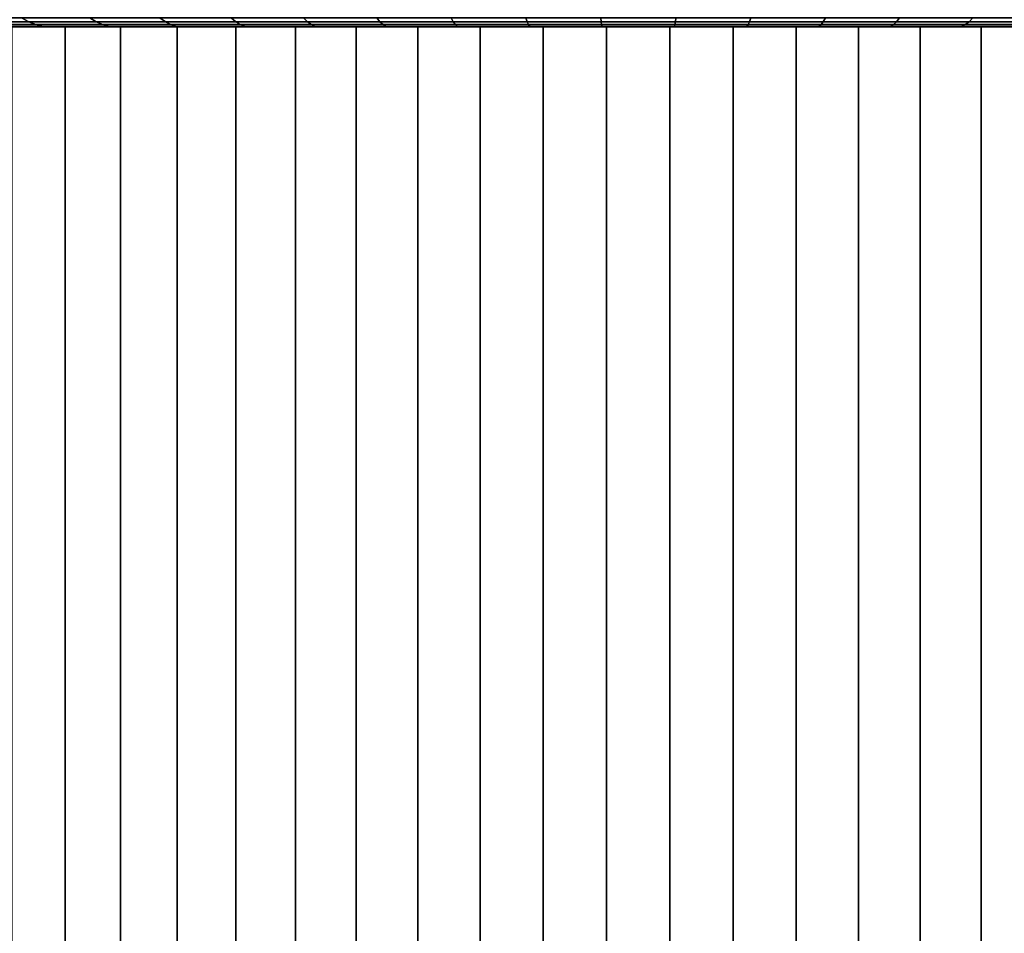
# Model space of a CAD drawing. Header units: metres. Extents: x -109 to 109, y -100 to 58.
# Tile 131 of 256: x -84 to -72, y 37 to 48. Entities that reach past the tile are written whole.
import ezdxf

# ---------------------------------------------------------------- set-up
doc = ezdxf.new("R2010")
doc.units = ezdxf.units.M
doc.layers.add('solid_21_062_100_XXX', color=7, linetype='CONTINUOUS')

msp = doc.modelspace()

# ---------------------------------------------------------------- linework, layer by layer
at = {"layer": 'solid_21_062_100_XXX'}
for points in [[(-84.504753, 47.90863, -14.451035), (-83.724289, 47.90863, -14.856583), (-83.641281, 47.861267, -14.685882), (-84.412781, 47.861267, -14.284992)], [(-83.724289, 47.90863, 14.856583), (-84.504753, 47.90863, 14.451035), (-84.412781, 47.861267, 14.284992), (-83.641281, 47.861267, 14.685882)], [(-83.724289, 47.90863, -14.856583), (-82.923355, 47.90863, -15.220019), (-82.849548, 47.861267, -15.045142), (-83.641281, 47.861267, -14.685882)], [(-82.923355, 47.90863, 15.220019), (-83.724289, 47.90863, 14.856583), (-83.641281, 47.861267, 14.685882), (-82.849548, 47.861267, 15.045142)], [(-82.923355, 47.90863, -15.220019), (-82.104202, 47.90863, -15.540313), (-82.03981, 47.861267, -15.361755), (-82.849548, 47.861267, -15.045142)], [(-82.104202, 47.90863, 15.540313), (-82.923355, 47.90863, 15.220019), (-82.849548, 47.861267, 15.045142), (-82.03981, 47.861267, 15.361755)], [(-82.104202, 47.90863, -15.540313), (-81.269173, 47.90863, -15.816555), (-81.214378, 47.861267, -15.634824), (-82.03981, 47.861267, -15.361755)], [(-81.269173, 47.90863, 15.816555), (-82.104202, 47.90863, 15.540313), (-82.03981, 47.861267, 15.361755), (-81.214378, 47.861267, 15.634824)], [(-81.269173, 47.90863, -15.816555), (-80.420624, 47.90863, -16.047964), (-80.375572, 47.861267, -15.863574), (-81.214378, 47.861267, -15.634824)], [(-80.420624, 47.90863, 16.047964), (-81.269173, 47.90863, 15.816555), (-81.214378, 47.861267, 15.634824), (-80.375572, 47.861267, 15.863574)], [(-80.420624, 47.90863, -16.047964), (-79.560959, 47.90863, -16.233883), (-79.525787, 47.861267, -16.047358), (-80.375572, 47.861267, -15.863574)], [(-79.560959, 47.90863, 16.233883), (-80.420624, 47.90863, 16.047964), (-80.375572, 47.861267, 15.863574), (-79.525787, 47.861267, 16.047358)], [(-79.560959, 47.90863, -16.233883), (-78.692619, 47.90863, -16.373785), (-78.667427, 47.861267, -16.185652), (-79.525787, 47.861267, -16.047358)], [(-78.692619, 47.90863, 16.373785), (-79.560959, 47.90863, 16.233883), (-79.525787, 47.861267, 16.047358), (-78.667427, 47.861267, 16.185652)], [(-78.692619, 47.90863, -16.373785), (-77.818062, 47.90863, -16.467276), (-77.802917, 47.861267, -16.278067), (-78.667427, 47.861267, -16.185652)], [(-77.818062, 47.90863, 16.467276), (-78.692619, 47.90863, 16.373785), (-78.667427, 47.861267, 16.185652), (-77.802917, 47.861267, 16.278067)], [(-77.818062, 47.90863, -16.467276), (-76.939766, 47.90863, -16.514086), (-76.934715, 47.861267, -16.324341), (-77.802917, 47.861267, -16.278067)], [(-76.939766, 47.90863, 16.514086), (-77.818062, 47.90863, 16.467276), (-77.802917, 47.861267, 16.278067), (-76.934715, 47.861267, 16.324341)], [(-76.939766, 47.90863, -16.514086), (-76.060234, 47.90863, -16.514086), (-76.065285, 47.861267, -16.324341), (-76.934715, 47.861267, -16.324341)], [(-76.060234, 47.90863, 16.514086), (-76.939766, 47.90863, 16.514086), (-76.934715, 47.861267, 16.324341), (-76.065285, 47.861267, 16.324341)], [(-76.060234, 47.90863, -16.514086), (-75.181938, 47.90863, -16.467276), (-75.197083, 47.861267, -16.278067), (-76.065285, 47.861267, -16.324341)], [(-75.181938, 47.90863, 16.467276), (-76.060234, 47.90863, 16.514086), (-76.065285, 47.861267, 16.324341), (-75.197083, 47.861267, 16.278067)], [(-75.181938, 47.90863, -16.467276), (-74.307381, 47.90863, -16.373785), (-74.332573, 47.861267, -16.185652), (-75.197083, 47.861267, -16.278067)], [(-74.307381, 47.90863, 16.373785), (-75.181938, 47.90863, 16.467276), (-75.197083, 47.861267, 16.278067), (-74.332573, 47.861267, 16.185652)], [(-74.307381, 47.90863, -16.373785), (-73.439041, 47.90863, -16.233883), (-73.474213, 47.861267, -16.047358), (-74.332573, 47.861267, -16.185652)], [(-73.439041, 47.90863, 16.233883), (-74.307381, 47.90863, 16.373785), (-74.332573, 47.861267, 16.185652), (-73.474213, 47.861267, 16.047358)], [(-73.439041, 47.90863, -16.233883), (-72.579376, 47.90863, -16.047964), (-72.624428, 47.861267, -15.863574), (-73.474213, 47.861267, -16.047358)], [(-72.579376, 47.90863, 16.047964), (-73.439041, 47.90863, 16.233883), (-73.474213, 47.861267, 16.047358), (-72.624428, 47.861267, 15.863574)], [(-72.579376, 47.90863, -16.047964), (-71.730827, 47.90863, -15.816555), (-71.785622, 47.861267, -15.634824), (-72.624428, 47.861267, -15.863574)], [(-71.730827, 47.90863, 15.816555), (-72.579376, 47.90863, 16.047964), (-72.624428, 47.861267, 15.863574), (-71.785622, 47.861267, 15.634824)], [(-87.482964, 47.799999, -11.285441), (-83.213188, 47.799999, -11.132525), (-83.837776, 47.799999, -10.731125), (-87.789795, 47.799999, -10.978487)], [(-87.482895, 47.799999, 11.285509), (-87.789726, 47.799999, 10.978557), (-83.837776, 47.799999, 10.731125), (-83.213188, 47.799999, 11.132525)], [(-87.167717, 47.799999, -11.583888), (-82.566681, 47.799999, -11.497624), (-83.213188, 47.799999, -11.132525), (-87.482964, 47.799999, -11.285441)], [(-87.167648, 47.799999, 11.583955), (-87.482895, 47.799999, 11.285509), (-83.213188, 47.799999, 11.132525), (-82.566681, 47.799999, 11.497624)], [(-86.844406, 47.799999, -11.873493), (-81.900383, 47.799999, -11.825221), (-82.566681, 47.799999, -11.497624), (-87.167717, 47.799999, -11.583888)], [(-86.84433, 47.799999, 11.873558), (-87.167648, 47.799999, 11.583955), (-82.566681, 47.799999, 11.497624), (-81.900383, 47.799999, 11.825221)], [(-86.513237, 47.799999, -12.154085), (-81.216476, 47.799999, -12.114241), (-81.900383, 47.799999, -11.825221), (-86.844406, 47.799999, -11.873493)], [(-86.513161, 47.799999, 12.154147), (-86.84433, 47.799999, 11.873558), (-81.900383, 47.799999, 11.825221), (-81.216476, 47.799999, 12.114241)], [(-86.174416, 47.799999, -12.425472), (-80.51722, 47.799999, -12.363734), (-81.216476, 47.799999, -12.114241), (-86.513237, 47.799999, -12.154085)], [(-86.174332, 47.799999, 12.425532), (-86.513161, 47.799999, 12.154147), (-81.216476, 47.799999, 12.114241), (-80.51722, 47.799999, 12.363734)], [(-85.828308, 47.799999, -12.687368), (-79.804863, 47.799999, -12.572903), (-80.51722, 47.799999, -12.363734), (-86.174416, 47.799999, -12.425472)], [(-85.828232, 47.799999, 12.687427), (-86.174332, 47.799999, 12.425532), (-80.51722, 47.799999, 12.363734), (-79.804863, 47.799999, 12.572903)], [(-85.475044, 47.799999, -12.939674), (-79.081688, 47.799999, -12.741069), (-79.804863, 47.799999, -12.572903), (-85.828308, 47.799999, -12.687368)], [(-85.828232, 47.799999, 12.687427), (-79.804863, 47.799999, 12.572903), (-79.081688, 47.799999, 12.741069)], [(-85.474968, 47.799999, 12.939731), (-85.828232, 47.799999, 12.687427), (-79.081688, 47.799999, 12.741069), (-78.35009, 47.799999, 12.867678)], [(-85.115028, 47.799999, -13.182108), (-77.61245, 47.799999, -12.952313), (-78.35009, 47.799999, -12.867678), (-85.475044, 47.799999, -12.939674)], [(-85.475044, 47.799999, -12.939674), (-78.35009, 47.799999, -12.867678), (-79.081688, 47.799999, -12.741069)], [(-85.474968, 47.799999, 12.939731), (-78.35009, 47.799999, 12.867678), (-77.61245, 47.799999, 12.952313)], [(-85.474968, 47.799999, 12.939731), (-77.61245, 47.799999, 12.952313), (-76.871216, 47.799999, 12.994699)], [(-85.114944, 47.799999, 13.182161), (-85.474968, 47.799999, 12.939731), (-76.871216, 47.799999, 12.994699), (-67.884972, 47.799999, 13.182108)], [(-85.115028, 47.799999, -13.182108), (-76.128784, 47.799999, -12.994699), (-76.871216, 47.799999, -12.994699)], [(-67.885056, 47.799999, -13.182161), (-67.525032, 47.799999, -12.939731), (-76.128784, 47.799999, -12.994699), (-85.115028, 47.799999, -13.182108)], [(-85.115028, 47.799999, -13.182108), (-76.871216, 47.799999, -12.994699), (-77.61245, 47.799999, -12.952313)], [(-85.115028, 47.799999, -13.182108), (-84.748451, 47.799999, -13.414535), (-67.885056, 47.799999, -13.182161)], [(-68.251549, 47.799999, 13.414535), (-84.748367, 47.799999, 13.414585), (-85.114944, 47.799999, 13.182161)], [(-67.884972, 47.799999, 13.182108), (-68.251549, 47.799999, 13.414535), (-85.114944, 47.799999, 13.182161)], [(-84.748451, 47.799999, -13.414535), (-68.251633, 47.799999, -13.414585), (-67.885056, 47.799999, -13.182161)], [(-84.748451, 47.799999, -13.414535), (-84.375572, 47.799999, -13.636789), (-68.251633, 47.799999, -13.414585)], [(-68.624428, 47.799999, 13.636789), (-84.375488, 47.799999, 13.636838), (-84.748367, 47.799999, 13.414585)], [(-68.251549, 47.799999, 13.414535), (-68.624428, 47.799999, 13.636789), (-84.748367, 47.799999, 13.414585)], [(-84.412781, 47.861267, -14.284992), (-83.641281, 47.861267, -14.685882), (-83.557037, 47.827278, -14.512623), (-84.319427, 47.827278, -14.116464)], [(-83.641281, 47.861267, 14.685882), (-84.412781, 47.861267, 14.284992), (-84.319427, 47.827278, 14.116464), (-83.557037, 47.827278, 14.512623)], [(-84.375572, 47.799999, -13.636789), (-68.624512, 47.799999, -13.636838), (-68.251633, 47.799999, -13.414585)], [(-84.375572, 47.799999, -13.636789), (-83.996773, 47.799999, -13.848646), (-68.624512, 47.799999, -13.636838)], [(-69.003227, 47.799999, 13.848646), (-83.996689, 47.799999, 13.848693), (-84.375488, 47.799999, 13.636838)], [(-68.624428, 47.799999, 13.636789), (-69.003227, 47.799999, 13.848646), (-84.375488, 47.799999, 13.636838)], [(-84.319427, 47.827278, -14.116464), (-83.557037, 47.827278, -14.512623), (-83.471954, 47.80682, -14.337653), (-84.225151, 47.80682, -13.94627)], [(-83.557037, 47.827278, 14.512623), (-84.319427, 47.827278, 14.116464), (-84.225151, 47.80682, 13.94627), (-83.471954, 47.80682, 14.337653)], [(-84.225151, 47.80682, -13.94627), (-83.471954, 47.80682, -14.337653), (-83.612206, 47.799999, -14.050025), (-83.996773, 47.799999, -13.848646)], [(-84.225151, 47.80682, 13.94627), (-83.996689, 47.799999, 13.848693), (-83.612114, 47.799999, 14.050069)], [(-83.471954, 47.80682, 14.337653), (-84.225151, 47.80682, 13.94627), (-83.612114, 47.799999, 14.050069)], [(-83.996773, 47.799999, -13.848646), (-69.003311, 47.799999, -13.848693), (-68.624512, 47.799999, -13.636838)], [(-83.996773, 47.799999, -13.848646), (-83.612206, 47.799999, -14.050025), (-69.003311, 47.799999, -13.848693)], [(-69.387794, 47.799999, 14.050025), (-83.612114, 47.799999, 14.050069), (-83.996689, 47.799999, 13.848693)], [(-69.003227, 47.799999, 13.848646), (-69.387794, 47.799999, 14.050025), (-83.996689, 47.799999, 13.848693)], [(-83.837776, 47.799999, -10.731125), (-83.213188, 47.799999, -11.132525), (-83.213158, 28.5, -11.132543), (-83.837753, 28.5, -10.73114)], [(-83.213188, 47.799999, 11.132525), (-83.837776, 47.799999, 10.731125), (-83.837753, 28.5, 10.73114), (-83.213158, 28.5, 11.132543)], [(-83.641281, 47.861267, -14.685882), (-82.849548, 47.861267, -15.045142), (-82.774635, 47.827278, -14.867645), (-83.557037, 47.827278, -14.512623)], [(-82.849548, 47.861267, 15.045142), (-83.641281, 47.861267, 14.685882), (-83.557037, 47.827278, 14.512623), (-82.774635, 47.827278, 14.867645)], [(-83.471954, 47.80682, -14.337653), (-83.222298, 47.799999, -14.240694), (-83.612206, 47.799999, -14.050025)], [(-83.612206, 47.799999, -14.050025), (-69.387886, 47.799999, -14.050069), (-69.003311, 47.799999, -13.848693)], [(-83.612206, 47.799999, -14.050025), (-83.222298, 47.799999, -14.240694), (-69.387886, 47.799999, -14.050069)], [(-83.471954, 47.80682, 14.337653), (-83.612114, 47.799999, 14.050069), (-83.222206, 47.799999, 14.240735)], [(-69.777702, 47.799999, 14.240694), (-83.222206, 47.799999, 14.240735), (-83.612114, 47.799999, 14.050069)], [(-69.387794, 47.799999, 14.050025), (-69.777702, 47.799999, 14.240694), (-83.612114, 47.799999, 14.050069)], [(-83.557037, 47.827278, -14.512623), (-82.774635, 47.827278, -14.867645), (-82.69899, 47.80682, -14.688395), (-83.471954, 47.80682, -14.337653)], [(-82.774635, 47.827278, 14.867645), (-83.557037, 47.827278, 14.512623), (-83.471954, 47.80682, 14.337653), (-82.69899, 47.80682, 14.688395)], [(-83.471954, 47.80682, -14.337653), (-82.69899, 47.80682, -14.688395), (-83.222298, 47.799999, -14.240694)], [(-83.471954, 47.80682, 14.337653), (-83.222206, 47.799999, 14.240735), (-82.827171, 47.799999, 14.420596)], [(-82.69899, 47.80682, 14.688395), (-83.471954, 47.80682, 14.337653), (-82.827171, 47.799999, 14.420596)], [(-82.69899, 47.80682, -14.688395), (-82.827263, 47.799999, -14.420557), (-83.222298, 47.799999, -14.240694)], [(-83.222298, 47.799999, -14.240694), (-69.777794, 47.799999, -14.240735), (-69.387886, 47.799999, -14.050069)], [(-83.222298, 47.799999, -14.240694), (-82.827263, 47.799999, -14.420557), (-69.777794, 47.799999, -14.240735)], [(-70.172737, 47.799999, 14.420557), (-82.827171, 47.799999, 14.420596), (-83.222206, 47.799999, 14.240735)], [(-69.777702, 47.799999, 14.240694), (-70.172737, 47.799999, 14.420557), (-83.222206, 47.799999, 14.240735)], [(-83.213188, 47.799999, -11.132525), (-82.566681, 47.799999, -11.497624), (-82.566666, 28.5, -11.497632), (-83.213158, 28.5, -11.132543)], [(-82.566681, 47.799999, 11.497624), (-83.213188, 47.799999, 11.132525), (-83.213158, 28.5, 11.132543), (-82.566666, 28.5, 11.497632)], [(-82.849548, 47.861267, -15.045142), (-82.03981, 47.861267, -15.361755), (-81.974457, 47.827278, -15.180523), (-82.774635, 47.827278, -14.867645)], [(-82.03981, 47.861267, 15.361755), (-82.849548, 47.861267, 15.045142), (-82.774635, 47.827278, 14.867645), (-81.974457, 47.827278, 15.180523)], [(-82.69899, 47.80682, -14.688395), (-82.427383, 47.799999, -14.589475), (-82.827263, 47.799999, -14.420557)], [(-82.827263, 47.799999, -14.420557), (-70.172829, 47.799999, -14.420596), (-69.777794, 47.799999, -14.240735)], [(-82.827263, 47.799999, -14.420557), (-82.427383, 47.799999, -14.589475), (-70.172829, 47.799999, -14.420596)], [(-82.69899, 47.80682, 14.688395), (-82.827171, 47.799999, 14.420596), (-82.427292, 47.799999, 14.589512)], [(-70.572617, 47.799999, 14.589475), (-82.427292, 47.799999, 14.589512), (-82.827171, 47.799999, 14.420596)], [(-70.172737, 47.799999, 14.420557), (-70.572617, 47.799999, 14.589475), (-82.827171, 47.799999, 14.420596)], [(-82.774635, 47.827278, -14.867645), (-81.974457, 47.827278, -15.180523), (-81.908455, 47.80682, -14.9975), (-82.69899, 47.80682, -14.688395)], [(-81.974457, 47.827278, 15.180523), (-82.774635, 47.827278, 14.867645), (-82.69899, 47.80682, 14.688395), (-81.908455, 47.80682, 14.9975)], [(-82.69899, 47.80682, -14.688395), (-81.908455, 47.80682, -14.9975), (-82.427383, 47.799999, -14.589475)], [(-82.69899, 47.80682, 14.688395), (-82.427292, 47.799999, 14.589512), (-82.022972, 47.799999, 14.747318)], [(-81.908455, 47.80682, 14.9975), (-82.69899, 47.80682, 14.688395), (-82.022972, 47.799999, 14.747318)], [(-82.566681, 47.799999, -11.497624), (-81.900383, 47.799999, -11.825221), (-81.900391, 28.5, -11.825219), (-82.566666, 28.5, -11.497632)], [(-81.900383, 47.799999, 11.825221), (-82.566681, 47.799999, 11.497624), (-82.566666, 28.5, 11.497632), (-81.900391, 28.5, 11.825219)], [(-81.908455, 47.80682, -14.9975), (-82.023064, 47.799999, -14.747284), (-82.427383, 47.799999, -14.589475)], [(-82.427383, 47.799999, -14.589475), (-70.572708, 47.799999, -14.589512), (-70.172829, 47.799999, -14.420596)], [(-82.427383, 47.799999, -14.589475), (-82.023064, 47.799999, -14.747284), (-70.572708, 47.799999, -14.589512)], [(-70.976936, 47.799999, 14.747284), (-82.022972, 47.799999, 14.747318), (-82.427292, 47.799999, 14.589512)], [(-70.572617, 47.799999, 14.589475), (-70.976936, 47.799999, 14.747284), (-82.427292, 47.799999, 14.589512)], [(-82.03981, 47.861267, -15.361755), (-81.214378, 47.861267, -15.634824), (-81.15876, 47.827278, -15.45037), (-81.974457, 47.827278, -15.180523)], [(-81.214378, 47.861267, 15.634824), (-82.03981, 47.861267, 15.361755), (-81.974457, 47.827278, 15.180523), (-81.15876, 47.827278, 15.45037)], [(-81.908455, 47.80682, -14.9975), (-81.614471, 47.799999, -14.893919), (-82.023064, 47.799999, -14.747284)], [(-82.023064, 47.799999, -14.747284), (-70.977028, 47.799999, -14.747318), (-70.572708, 47.799999, -14.589512)], [(-82.023064, 47.799999, -14.747284), (-81.614471, 47.799999, -14.893919), (-70.977028, 47.799999, -14.747318)], [(-81.908455, 47.80682, 14.9975), (-82.022972, 47.799999, 14.747318), (-81.61438, 47.799999, 14.893951)], [(-71.385529, 47.799999, 14.893919), (-81.61438, 47.799999, 14.893951), (-82.022972, 47.799999, 14.747318)], [(-70.976936, 47.799999, 14.747284), (-71.385529, 47.799999, 14.893919), (-82.022972, 47.799999, 14.747318)], [(-81.974457, 47.827278, -15.180523), (-81.15876, 47.827278, -15.45037), (-81.102592, 47.80682, -15.264093), (-81.908455, 47.80682, -14.9975)], [(-81.15876, 47.827278, 15.45037), (-81.974457, 47.827278, 15.180523), (-81.908455, 47.80682, 14.9975), (-81.102592, 47.80682, 15.264093)], [(-81.908455, 47.80682, -14.9975), (-81.102592, 47.80682, -15.264093), (-81.614471, 47.799999, -14.893919)], [(-81.908455, 47.80682, 14.9975), (-81.61438, 47.799999, 14.893951), (-81.201973, 47.799999, 15.029241)], [(-81.102592, 47.80682, 15.264093), (-81.908455, 47.80682, 14.9975), (-81.201973, 47.799999, 15.029241)], [(-81.900383, 47.799999, -11.825221), (-81.216476, 47.799999, -12.114241), (-81.216492, 28.5, -12.114235), (-81.900391, 28.5, -11.825219)], [(-81.216476, 47.799999, 12.114241), (-81.900383, 47.799999, 11.825221), (-81.900391, 28.5, 11.825219), (-81.216492, 28.5, 12.114235)], [(-81.102592, 47.80682, -15.264093), (-81.202065, 47.799999, -15.029211), (-81.614471, 47.799999, -14.893919)], [(-81.614471, 47.799999, -14.893919), (-71.38562, 47.799999, -14.893951), (-70.977028, 47.799999, -14.747318)], [(-81.614471, 47.799999, -14.893919), (-81.202065, 47.799999, -15.029211), (-71.38562, 47.799999, -14.893951)], [(-71.797935, 47.799999, 15.029211), (-81.201973, 47.799999, 15.029241), (-81.61438, 47.799999, 14.893951)], [(-71.385529, 47.799999, 14.893919), (-71.797935, 47.799999, 15.029211), (-81.61438, 47.799999, 14.893951)], [(-81.216476, 47.799999, -12.114241), (-80.51722, 47.799999, -12.363734), (-80.517212, 28.5, -12.363736), (-81.216492, 28.5, -12.114235)], [(-80.51722, 47.799999, 12.363734), (-81.216476, 47.799999, 12.114241), (-81.216492, 28.5, 12.114235), (-80.517212, 28.5, 12.363736)], [(-81.214378, 47.861267, -15.634824), (-80.375572, 47.861267, -15.863574), (-80.329849, 47.827278, -15.676421), (-81.15876, 47.827278, -15.45037)], [(-80.375572, 47.861267, 15.863574), (-81.214378, 47.861267, 15.634824), (-81.15876, 47.827278, 15.45037), (-80.329849, 47.827278, 15.676421)], [(-81.102592, 47.80682, -15.264093), (-80.786057, 47.799999, -15.153098), (-81.202065, 47.799999, -15.029211)], [(-81.202065, 47.799999, -15.029211), (-71.798027, 47.799999, -15.029241), (-71.38562, 47.799999, -14.893951)], [(-81.202065, 47.799999, -15.029211), (-80.786057, 47.799999, -15.153098), (-71.798027, 47.799999, -15.029241)], [(-81.102592, 47.80682, 15.264093), (-81.201973, 47.799999, 15.029241), (-80.785965, 47.799999, 15.153125)], [(-72.213943, 47.799999, 15.153098), (-80.785965, 47.799999, 15.153125), (-81.201973, 47.799999, 15.029241)], [(-71.797935, 47.799999, 15.029211), (-72.213943, 47.799999, 15.153098), (-81.201973, 47.799999, 15.029241)], [(-81.15876, 47.827278, -15.45037), (-80.329849, 47.827278, -15.676421), (-80.283676, 47.80682, -15.48742), (-81.102592, 47.80682, -15.264093)], [(-80.329849, 47.827278, 15.676421), (-81.15876, 47.827278, 15.45037), (-81.102592, 47.80682, 15.264093), (-80.283676, 47.80682, 15.48742)], [(-81.102592, 47.80682, -15.264093), (-80.283676, 47.80682, -15.48742), (-80.786057, 47.799999, -15.153098)], [(-80.283676, 47.80682, 15.48742), (-81.102592, 47.80682, 15.264093), (-80.785965, 47.799999, 15.153125), (-80.366676, 47.799999, 15.265499)], [(-80.283676, 47.80682, -15.48742), (-80.366768, 47.799999, -15.265474), (-80.786057, 47.799999, -15.153098)], [(-80.786057, 47.799999, -15.153098), (-72.214035, 47.799999, -15.153125), (-71.798027, 47.799999, -15.029241)], [(-80.786057, 47.799999, -15.153098), (-80.366768, 47.799999, -15.265474), (-72.214035, 47.799999, -15.153125)], [(-72.633232, 47.799999, 15.265474), (-80.366676, 47.799999, 15.265499), (-80.785965, 47.799999, 15.153125)], [(-72.213943, 47.799999, 15.153098), (-72.633232, 47.799999, 15.265474), (-80.785965, 47.799999, 15.153125)], [(-80.51722, 47.799999, -12.363734), (-79.804863, 47.799999, -12.572903), (-79.804832, 28.5, -12.57291), (-80.517212, 28.5, -12.363736)], [(-79.804863, 47.799999, 12.572903), (-80.51722, 47.799999, 12.363734), (-80.517212, 28.5, 12.363736), (-79.804832, 28.5, 12.57291)], [(-80.375572, 47.861267, -15.863574), (-79.525787, 47.861267, -16.047358), (-79.490089, 47.827278, -15.858036), (-80.329849, 47.827278, -15.676421)], [(-79.525787, 47.861267, 16.047358), (-80.375572, 47.861267, 15.863574), (-80.329849, 47.827278, 15.676421), (-79.490089, 47.827278, 15.858036)], [(-80.283676, 47.80682, -15.48742), (-79.944603, 47.799999, -15.36624), (-80.366768, 47.799999, -15.265474)], [(-80.366768, 47.799999, -15.265474), (-72.633324, 47.799999, -15.265499), (-72.214035, 47.799999, -15.153125)], [(-80.366768, 47.799999, -15.265474), (-79.944603, 47.799999, -15.36624), (-72.633324, 47.799999, -15.265499)], [(-80.283676, 47.80682, 15.48742), (-80.366676, 47.799999, 15.265499), (-79.944511, 47.799999, 15.366261)], [(-73.055397, 47.799999, 15.36624), (-79.944511, 47.799999, 15.366261), (-80.366676, 47.799999, 15.265499)], [(-72.633232, 47.799999, 15.265474), (-73.055397, 47.799999, 15.36624), (-80.366676, 47.799999, 15.265499)], [(-80.329849, 47.827278, -15.676421), (-79.490089, 47.827278, -15.858036), (-79.454041, 47.80682, -15.666845), (-80.283676, 47.80682, -15.48742)], [(-79.490089, 47.827278, 15.858036), (-80.329849, 47.827278, 15.676421), (-80.283676, 47.80682, 15.48742), (-79.454041, 47.80682, 15.666845)], [(-80.283676, 47.80682, -15.48742), (-79.454041, 47.80682, -15.666845), (-79.944603, 47.799999, -15.36624)], [(-79.454041, 47.80682, 15.666845), (-80.283676, 47.80682, 15.48742), (-79.944511, 47.799999, 15.366261), (-79.519646, 47.799999, 15.455368)], [(-79.454041, 47.80682, -15.666845), (-79.519737, 47.799999, -15.45535), (-79.944603, 47.799999, -15.36624)], [(-79.944603, 47.799999, -15.36624), (-73.055489, 47.799999, -15.366261), (-72.633324, 47.799999, -15.265499)], [(-79.944603, 47.799999, -15.36624), (-79.519737, 47.799999, -15.45535), (-73.055489, 47.799999, -15.366261)], [(-73.480263, 47.799999, 15.45535), (-79.519646, 47.799999, 15.455368), (-79.944511, 47.799999, 15.366261)], [(-73.055397, 47.799999, 15.36624), (-73.480263, 47.799999, 15.45535), (-79.944511, 47.799999, 15.366261)], [(-79.804863, 47.799999, -12.572903), (-79.081688, 47.799999, -12.741069), (-79.081673, 28.5, -12.741074), (-79.804832, 28.5, -12.57291)], [(-79.081688, 47.799999, 12.741069), (-79.804863, 47.799999, 12.572903), (-79.804832, 28.5, 12.57291), (-79.081673, 28.5, 12.741074)], [(-79.525787, 47.861267, -16.047358), (-78.667427, 47.861267, -16.185652), (-78.641853, 47.827278, -15.994699), (-79.490089, 47.827278, -15.858036)], [(-78.667427, 47.861267, 16.185652), (-79.525787, 47.861267, 16.047358), (-79.490089, 47.827278, 15.858036), (-78.641853, 47.827278, 15.994699)], [(-79.454041, 47.80682, -15.666845), (-79.092659, 47.799999, -15.532699), (-79.519737, 47.799999, -15.45535)], [(-79.519737, 47.799999, -15.45535), (-73.480354, 47.799999, -15.455368), (-73.055489, 47.799999, -15.366261)], [(-79.519737, 47.799999, -15.45535), (-79.092659, 47.799999, -15.532699), (-73.480354, 47.799999, -15.455368)], [(-79.454041, 47.80682, 15.666845), (-79.519646, 47.799999, 15.455368), (-79.09256, 47.799999, 15.532715)], [(-73.907341, 47.799999, 15.532699), (-79.09256, 47.799999, 15.532715), (-79.519646, 47.799999, 15.455368)], [(-73.480263, 47.799999, 15.45535), (-73.907341, 47.799999, 15.532699), (-79.519646, 47.799999, 15.455368)], [(-79.490089, 47.827278, -15.858036), (-78.641853, 47.827278, -15.994699), (-78.616028, 47.80682, -15.801861), (-79.454041, 47.80682, -15.666845)], [(-78.641853, 47.827278, 15.994699), (-79.490089, 47.827278, 15.858036), (-79.454041, 47.80682, 15.666845), (-78.616028, 47.80682, 15.801861)], [(-79.454041, 47.80682, -15.666845), (-78.616028, 47.80682, -15.801861), (-79.092659, 47.799999, -15.532699)], [(-78.616028, 47.80682, 15.801861), (-79.454041, 47.80682, 15.666845), (-79.09256, 47.799999, 15.532715), (-78.663475, 47.799999, 15.59827)], [(-78.616028, 47.80682, -15.801861), (-78.663567, 47.799999, -15.598257), (-79.092659, 47.799999, -15.532699)], [(-79.092659, 47.799999, -15.532699), (-73.90744, 47.799999, -15.532715), (-73.480354, 47.799999, -15.455368)], [(-79.092659, 47.799999, -15.532699), (-78.663567, 47.799999, -15.598257), (-73.90744, 47.799999, -15.532715)], [(-74.336433, 47.799999, 15.598257), (-78.663475, 47.799999, 15.59827), (-79.09256, 47.799999, 15.532715)], [(-73.907341, 47.799999, 15.532699), (-74.336433, 47.799999, 15.598257), (-79.09256, 47.799999, 15.532715)], [(-79.081688, 47.799999, -12.741069), (-78.35009, 47.799999, -12.867678), (-78.35009, 28.5, -12.86768), (-79.081673, 28.5, -12.741074)], [(-78.35009, 47.799999, 12.867678), (-79.081688, 47.799999, 12.741069), (-79.081673, 28.5, 12.741074), (-78.35009, 28.5, 12.86768)], [(-78.667427, 47.861267, -16.185652), (-77.802917, 47.861267, -16.278067), (-77.787544, 47.827278, -16.086025), (-78.641853, 47.827278, -15.994699)], [(-77.802917, 47.861267, 16.278067), (-78.667427, 47.861267, 16.185652), (-78.641853, 47.827278, 15.994699), (-77.787544, 47.827278, 16.086025)], [(-78.616028, 47.80682, -15.801861), (-78.232826, 47.799999, -15.651962), (-78.663567, 47.799999, -15.598257)], [(-78.663567, 47.799999, -15.598257), (-74.336525, 47.799999, -15.59827), (-73.90744, 47.799999, -15.532715)], [(-78.663567, 47.799999, -15.598257), (-78.232826, 47.799999, -15.651962), (-74.336525, 47.799999, -15.59827)], [(-78.616028, 47.80682, 15.801861), (-78.663475, 47.799999, 15.59827), (-78.232727, 47.799999, 15.651974)], [(-74.767174, 47.799999, 15.651962), (-78.232727, 47.799999, 15.651974), (-78.663475, 47.799999, 15.59827)], [(-74.336433, 47.799999, 15.598257), (-74.767174, 47.799999, 15.651962), (-78.663475, 47.799999, 15.59827)], [(-78.641853, 47.827278, -15.994699), (-77.787544, 47.827278, -16.086025), (-77.772026, 47.80682, -15.892084), (-78.616028, 47.80682, -15.801861)], [(-77.787544, 47.827278, 16.086025), (-78.641853, 47.827278, 15.994699), (-78.616028, 47.80682, 15.801861), (-77.772026, 47.80682, 15.892084)], [(-78.616028, 47.80682, -15.801861), (-77.772026, 47.80682, -15.892084), (-78.232826, 47.799999, -15.651962)], [(-77.772026, 47.80682, 15.892084), (-78.616028, 47.80682, 15.801861), (-78.232727, 47.799999, 15.651974), (-77.80072, 47.799999, 15.693781)], [(-78.35009, 47.799999, -12.867678), (-77.61245, 47.799999, -12.952313), (-77.612473, 28.5, -12.952312), (-78.35009, 28.5, -12.86768)], [(-77.61245, 47.799999, 12.952313), (-78.35009, 47.799999, 12.867678), (-78.35009, 28.5, 12.86768), (-77.612473, 28.5, 12.952312)], [(-77.772026, 47.80682, -15.892084), (-77.800819, 47.799999, -15.693773), (-78.232826, 47.799999, -15.651962)], [(-78.232826, 47.799999, -15.651962), (-74.767273, 47.799999, -15.651974), (-74.336525, 47.799999, -15.59827)], [(-78.232826, 47.799999, -15.651962), (-77.800819, 47.799999, -15.693773), (-74.767273, 47.799999, -15.651974)], [(-75.199181, 47.799999, 15.693773), (-77.80072, 47.799999, 15.693781), (-78.232727, 47.799999, 15.651974)], [(-74.767174, 47.799999, 15.651962), (-75.199181, 47.799999, 15.693773), (-78.232727, 47.799999, 15.651974)], [(-77.802917, 47.861267, -16.278067), (-76.934715, 47.861267, -16.324341), (-76.929588, 47.827278, -16.131752), (-77.787544, 47.827278, -16.086025)], [(-76.934715, 47.861267, 16.324341), (-77.802917, 47.861267, 16.278067), (-77.787544, 47.827278, 16.086025), (-76.929588, 47.827278, 16.131752)], [(-77.772026, 47.80682, -15.892084), (-77.367737, 47.799999, -15.723666), (-77.800819, 47.799999, -15.693773)], [(-77.800819, 47.799999, -15.693773), (-75.19928, 47.799999, -15.693781), (-74.767273, 47.799999, -15.651974)], [(-77.800819, 47.799999, -15.693773), (-77.367737, 47.799999, -15.723666), (-75.19928, 47.799999, -15.693781)], [(-77.772026, 47.80682, 15.892084), (-77.80072, 47.799999, 15.693781), (-77.367638, 47.799999, 15.723672)], [(-75.632263, 47.799999, 15.723666), (-77.367638, 47.799999, 15.723672), (-77.80072, 47.799999, 15.693781)], [(-75.199181, 47.799999, 15.693773), (-75.632263, 47.799999, 15.723666), (-77.80072, 47.799999, 15.693781)], [(-77.787544, 47.827278, -16.086025), (-76.929588, 47.827278, -16.131752), (-76.924408, 47.80682, -15.937261), (-77.772026, 47.80682, -15.892084)], [(-76.929588, 47.827278, 16.131752), (-77.787544, 47.827278, 16.086025), (-77.772026, 47.80682, 15.892084), (-76.924408, 47.80682, 15.937261)], [(-77.772026, 47.80682, -15.892084), (-76.924408, 47.80682, -15.937261), (-77.367737, 47.799999, -15.723666)], [(-76.924408, 47.80682, 15.937261), (-77.772026, 47.80682, 15.892084), (-77.367638, 47.799999, 15.723672), (-76.933983, 47.799999, 15.74161)], [(-77.61245, 47.799999, -12.952313), (-76.871216, 47.799999, -12.994699), (-76.871231, 28.5, -12.994699), (-77.612473, 28.5, -12.952312)], [(-76.871216, 47.799999, 12.994699), (-77.61245, 47.799999, 12.952313), (-77.612473, 28.5, 12.952312), (-76.871231, 28.5, 12.994699)], [(-76.924408, 47.80682, -15.937261), (-76.934082, 47.799999, -15.741607), (-77.367737, 47.799999, -15.723666)], [(-77.367737, 47.799999, -15.723666), (-75.632362, 47.799999, -15.723672), (-75.19928, 47.799999, -15.693781)], [(-77.367737, 47.799999, -15.723666), (-76.934082, 47.799999, -15.741607), (-75.632362, 47.799999, -15.723672)], [(-76.065918, 47.799999, 15.741607), (-76.933983, 47.799999, 15.74161), (-77.367638, 47.799999, 15.723672)], [(-75.632263, 47.799999, 15.723666), (-76.065918, 47.799999, 15.741607), (-77.367638, 47.799999, 15.723672)], [(-76.934715, 47.861267, -16.324341), (-76.065285, 47.861267, -16.324341), (-76.070412, 47.827278, -16.131752), (-76.929588, 47.827278, -16.131752)], [(-76.065285, 47.861267, 16.324341), (-76.934715, 47.861267, 16.324341), (-76.929588, 47.827278, 16.131752), (-76.070412, 47.827278, 16.131752)], [(-76.924408, 47.80682, -15.937261), (-76.500046, 47.799999, -15.747592), (-76.934082, 47.799999, -15.741607)], [(-76.934082, 47.799999, -15.741607), (-76.066017, 47.799999, -15.74161), (-75.632362, 47.799999, -15.723672)], [(-76.934082, 47.799999, -15.741607), (-76.500046, 47.799999, -15.747592), (-76.066017, 47.799999, -15.74161)], [(-76.924408, 47.80682, 15.937261), (-76.933983, 47.799999, 15.74161), (-76.499954, 47.799999, 15.747592)], [(-76.065918, 47.799999, 15.741607), (-76.499954, 47.799999, 15.747592), (-76.933983, 47.799999, 15.74161)], [(-76.929588, 47.827278, -16.131752), (-76.070412, 47.827278, -16.131752), (-76.075592, 47.80682, -15.937261), (-76.924408, 47.80682, -15.937261)], [(-76.070412, 47.827278, 16.131752), (-76.929588, 47.827278, 16.131752), (-76.924408, 47.80682, 15.937261), (-76.075592, 47.80682, 15.937261)], [(-76.924408, 47.80682, -15.937261), (-76.075592, 47.80682, -15.937261), (-76.500046, 47.799999, -15.747592)], [(-76.075592, 47.80682, 15.937261), (-76.924408, 47.80682, 15.937261), (-76.499954, 47.799999, 15.747592)], [(-76.871216, 47.799999, -12.994699), (-76.128784, 47.799999, -12.994699), (-76.128769, 28.5, -12.994699), (-76.871231, 28.5, -12.994699)], [(-76.128784, 47.799999, 12.994699), (-76.871216, 47.799999, 12.994699), (-76.871231, 28.5, 12.994699), (-76.128769, 28.5, 12.994699)], [(-67.884972, 47.799999, 13.182108), (-76.871216, 47.799999, 12.994699), (-76.128784, 47.799999, 12.994699)], [(-76.075592, 47.80682, -15.937261), (-76.066017, 47.799999, -15.74161), (-76.500046, 47.799999, -15.747592)], [(-76.075592, 47.80682, 15.937261), (-76.499954, 47.799999, 15.747592), (-76.065918, 47.799999, 15.741607)], [(-76.128784, 47.799999, -12.994699), (-75.38755, 47.799999, -12.952313), (-75.387527, 28.5, -12.952312), (-76.128769, 28.5, -12.994699)], [(-67.525032, 47.799999, -12.939731), (-75.38755, 47.799999, -12.952313), (-76.128784, 47.799999, -12.994699)], [(-75.38755, 47.799999, 12.952313), (-76.128784, 47.799999, 12.994699), (-76.128769, 28.5, 12.994699), (-75.387527, 28.5, 12.952312)], [(-67.884972, 47.799999, 13.182108), (-76.128784, 47.799999, 12.994699), (-75.38755, 47.799999, 12.952313)], [(-76.070412, 47.827278, -16.131752), (-75.212456, 47.827278, -16.086025), (-75.227974, 47.80682, -15.892084), (-76.075592, 47.80682, -15.937261)], [(-75.212456, 47.827278, 16.086025), (-76.070412, 47.827278, 16.131752), (-76.075592, 47.80682, 15.937261), (-75.227974, 47.80682, 15.892084)], [(-76.075592, 47.80682, -15.937261), (-75.227974, 47.80682, -15.892084), (-75.632362, 47.799999, -15.723672), (-76.066017, 47.799999, -15.74161)], [(-76.075592, 47.80682, 15.937261), (-76.065918, 47.799999, 15.741607), (-75.632263, 47.799999, 15.723666)], [(-75.227974, 47.80682, 15.892084), (-76.075592, 47.80682, 15.937261), (-75.632263, 47.799999, 15.723666)], [(-76.065285, 47.861267, -16.324341), (-75.197083, 47.861267, -16.278067), (-75.212456, 47.827278, -16.086025), (-76.070412, 47.827278, -16.131752)], [(-75.197083, 47.861267, 16.278067), (-76.065285, 47.861267, 16.324341), (-76.070412, 47.827278, 16.131752), (-75.212456, 47.827278, 16.086025)], [(-75.227974, 47.80682, -15.892084), (-75.19928, 47.799999, -15.693781), (-75.632362, 47.799999, -15.723672)], [(-75.227974, 47.80682, 15.892084), (-75.632263, 47.799999, 15.723666), (-75.199181, 47.799999, 15.693773)], [(-75.38755, 47.799999, -12.952313), (-74.64991, 47.799999, -12.867678), (-74.64991, 28.5, -12.86768), (-75.387527, 28.5, -12.952312)], [(-67.525032, 47.799999, -12.939731), (-74.64991, 47.799999, -12.867678), (-75.38755, 47.799999, -12.952313)], [(-74.64991, 47.799999, 12.867678), (-75.38755, 47.799999, 12.952313), (-75.387527, 28.5, 12.952312), (-74.64991, 28.5, 12.86768)], [(-67.884972, 47.799999, 13.182108), (-75.38755, 47.799999, 12.952313), (-74.64991, 47.799999, 12.867678), (-67.524956, 47.799999, 12.939674)], [(-75.212456, 47.827278, -16.086025), (-74.358147, 47.827278, -15.994699), (-74.383972, 47.80682, -15.801861), (-75.227974, 47.80682, -15.892084)], [(-74.358147, 47.827278, 15.994699), (-75.212456, 47.827278, 16.086025), (-75.227974, 47.80682, 15.892084), (-74.383972, 47.80682, 15.801861)], [(-75.227974, 47.80682, -15.892084), (-74.383972, 47.80682, -15.801861), (-74.767273, 47.799999, -15.651974), (-75.19928, 47.799999, -15.693781)], [(-75.227974, 47.80682, 15.892084), (-75.199181, 47.799999, 15.693773), (-74.767174, 47.799999, 15.651962)], [(-74.383972, 47.80682, 15.801861), (-75.227974, 47.80682, 15.892084), (-74.767174, 47.799999, 15.651962)], [(-75.197083, 47.861267, -16.278067), (-74.332573, 47.861267, -16.185652), (-74.358147, 47.827278, -15.994699), (-75.212456, 47.827278, -16.086025)], [(-74.332573, 47.861267, 16.185652), (-75.197083, 47.861267, 16.278067), (-75.212456, 47.827278, 16.086025), (-74.358147, 47.827278, 15.994699)], [(-74.383972, 47.80682, -15.801861), (-74.336525, 47.799999, -15.59827), (-74.767273, 47.799999, -15.651974)], [(-74.383972, 47.80682, 15.801861), (-74.767174, 47.799999, 15.651962), (-74.336433, 47.799999, 15.598257)], [(-74.64991, 47.799999, -12.867678), (-73.918312, 47.799999, -12.741069), (-73.918327, 28.5, -12.741074), (-74.64991, 28.5, -12.86768)], [(-67.525032, 47.799999, -12.939731), (-67.171768, 47.799999, -12.687427), (-73.918312, 47.799999, -12.741069), (-74.64991, 47.799999, -12.867678)], [(-73.918312, 47.799999, 12.741069), (-74.64991, 47.799999, 12.867678), (-74.64991, 28.5, 12.86768), (-73.918327, 28.5, 12.741074)], [(-67.524956, 47.799999, 12.939674), (-74.64991, 47.799999, 12.867678), (-73.918312, 47.799999, 12.741069)], [(-74.358147, 47.827278, -15.994699), (-73.509911, 47.827278, -15.858036), (-73.545959, 47.80682, -15.666845), (-74.383972, 47.80682, -15.801861)], [(-73.509911, 47.827278, 15.858036), (-74.358147, 47.827278, 15.994699), (-74.383972, 47.80682, 15.801861), (-73.545959, 47.80682, 15.666845)], [(-74.383972, 47.80682, -15.801861), (-73.545959, 47.80682, -15.666845), (-73.90744, 47.799999, -15.532715), (-74.336525, 47.799999, -15.59827)], [(-74.383972, 47.80682, 15.801861), (-74.336433, 47.799999, 15.598257), (-73.907341, 47.799999, 15.532699)], [(-73.545959, 47.80682, 15.666845), (-74.383972, 47.80682, 15.801861), (-73.907341, 47.799999, 15.532699)], [(-74.332573, 47.861267, -16.185652), (-73.474213, 47.861267, -16.047358), (-73.509911, 47.827278, -15.858036), (-74.358147, 47.827278, -15.994699)], [(-73.474213, 47.861267, 16.047358), (-74.332573, 47.861267, 16.185652), (-74.358147, 47.827278, 15.994699), (-73.509911, 47.827278, 15.858036)], [(-73.918312, 47.799999, -12.741069), (-73.195137, 47.799999, -12.572903), (-73.195168, 28.5, -12.57291), (-73.918327, 28.5, -12.741074)], [(-73.195137, 47.799999, 12.572903), (-73.918312, 47.799999, 12.741069), (-73.918327, 28.5, 12.741074), (-73.195168, 28.5, 12.57291)], [(-67.171768, 47.799999, -12.687427), (-73.195137, 47.799999, -12.572903), (-73.918312, 47.799999, -12.741069)], [(-67.524956, 47.799999, 12.939674), (-73.918312, 47.799999, 12.741069), (-73.195137, 47.799999, 12.572903), (-67.171692, 47.799999, 12.687368)], [(-73.545959, 47.80682, -15.666845), (-73.480354, 47.799999, -15.455368), (-73.90744, 47.799999, -15.532715)], [(-73.545959, 47.80682, 15.666845), (-73.907341, 47.799999, 15.532699), (-73.480263, 47.799999, 15.45535)], [(-73.509911, 47.827278, -15.858036), (-72.670151, 47.827278, -15.676421), (-72.716324, 47.80682, -15.48742), (-73.545959, 47.80682, -15.666845)], [(-72.670151, 47.827278, 15.676421), (-73.509911, 47.827278, 15.858036), (-73.545959, 47.80682, 15.666845), (-72.716324, 47.80682, 15.48742)], [(-73.545959, 47.80682, -15.666845), (-72.716324, 47.80682, -15.48742), (-73.055489, 47.799999, -15.366261), (-73.480354, 47.799999, -15.455368)], [(-73.545959, 47.80682, 15.666845), (-73.480263, 47.799999, 15.45535), (-73.055397, 47.799999, 15.36624)], [(-72.716324, 47.80682, 15.48742), (-73.545959, 47.80682, 15.666845), (-73.055397, 47.799999, 15.36624)], [(-73.474213, 47.861267, -16.047358), (-72.624428, 47.861267, -15.863574), (-72.670151, 47.827278, -15.676421), (-73.509911, 47.827278, -15.858036)], [(-72.624428, 47.861267, 15.863574), (-73.474213, 47.861267, 16.047358), (-73.509911, 47.827278, 15.858036), (-72.670151, 47.827278, 15.676421)], [(-73.195137, 47.799999, -12.572903), (-72.48278, 47.799999, -12.363734), (-72.482788, 28.5, -12.363736), (-73.195168, 28.5, -12.57291)], [(-72.48278, 47.799999, 12.363734), (-73.195137, 47.799999, 12.572903), (-73.195168, 28.5, 12.57291), (-72.482788, 28.5, 12.363736)], [(-67.171768, 47.799999, -12.687427), (-66.825668, 47.799999, -12.425532), (-72.48278, 47.799999, -12.363734), (-73.195137, 47.799999, -12.572903)], [(-67.171692, 47.799999, 12.687368), (-73.195137, 47.799999, 12.572903), (-72.48278, 47.799999, 12.363734), (-66.825584, 47.799999, 12.425472)], [(-72.716324, 47.80682, -15.48742), (-72.633324, 47.799999, -15.265499), (-73.055489, 47.799999, -15.366261)], [(-72.716324, 47.80682, 15.48742), (-73.055397, 47.799999, 15.36624), (-72.633232, 47.799999, 15.265474)], [(-72.670151, 47.827278, -15.676421), (-71.84124, 47.827278, -15.45037), (-71.897408, 47.80682, -15.264093), (-72.716324, 47.80682, -15.48742)], [(-71.84124, 47.827278, 15.45037), (-72.670151, 47.827278, 15.676421), (-72.716324, 47.80682, 15.48742), (-71.897408, 47.80682, 15.264093)], [(-72.716324, 47.80682, -15.48742), (-71.897408, 47.80682, -15.264093), (-72.214035, 47.799999, -15.153125), (-72.633324, 47.799999, -15.265499)], [(-72.716324, 47.80682, 15.48742), (-72.633232, 47.799999, 15.265474), (-72.213943, 47.799999, 15.153098)], [(-71.897408, 47.80682, 15.264093), (-72.716324, 47.80682, 15.48742), (-72.213943, 47.799999, 15.153098)], [(-72.624428, 47.861267, -15.863574), (-71.785622, 47.861267, -15.634824), (-71.84124, 47.827278, -15.45037), (-72.670151, 47.827278, -15.676421)], [(-71.785622, 47.861267, 15.634824), (-72.624428, 47.861267, 15.863574), (-72.670151, 47.827278, 15.676421), (-71.84124, 47.827278, 15.45037)], [(-72.48278, 47.799999, -12.363734), (-71.783524, 47.799999, -12.114241), (-71.783508, 28.5, -12.114235), (-72.482788, 28.5, -12.363736)], [(-71.783524, 47.799999, 12.114241), (-72.48278, 47.799999, 12.363734), (-72.482788, 28.5, 12.363736), (-71.783508, 28.5, 12.114235)], [(-66.825668, 47.799999, -12.425532), (-66.486839, 47.799999, -12.154147), (-71.783524, 47.799999, -12.114241), (-72.48278, 47.799999, -12.363734)], [(-66.825584, 47.799999, 12.425472), (-72.48278, 47.799999, 12.363734), (-71.783524, 47.799999, 12.114241), (-66.486763, 47.799999, 12.154085)], [(-71.897408, 47.80682, -15.264093), (-71.798027, 47.799999, -15.029241), (-72.214035, 47.799999, -15.153125)], [(-71.897408, 47.80682, 15.264093), (-72.213943, 47.799999, 15.153098), (-71.797935, 47.799999, 15.029211)]]:
    msp.add_3dface(points, dxfattribs=at)

doc.saveas('drawing.dxf')
